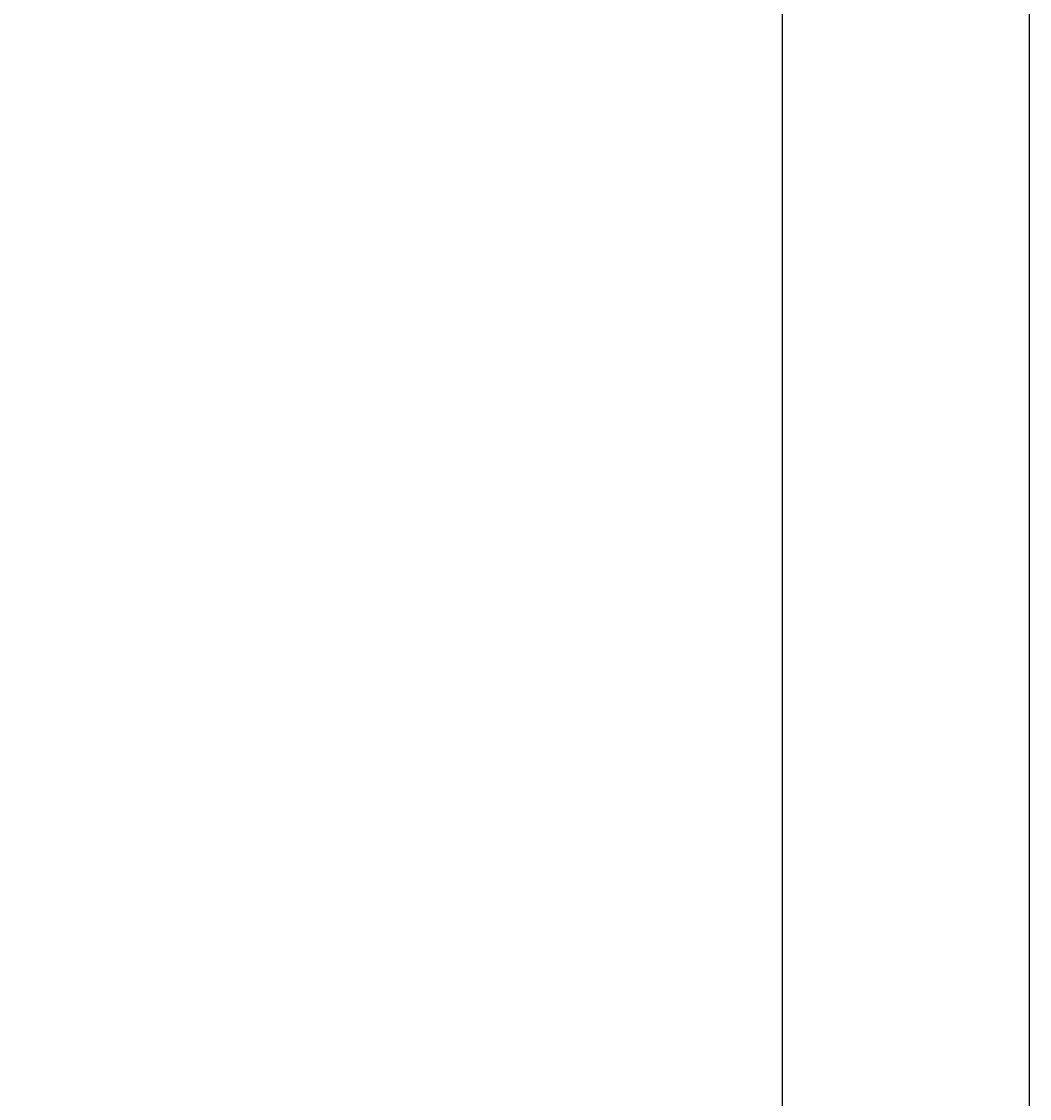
# Model space of a CAD drawing. Header units: millimetres. Extents: x -86317 to 111398, y -49249 to 226810.
# Tile 43 of 68: x 40427 to 44127, y 167018 to 170973. Entities that reach past the tile are written whole.
import ezdxf

# ---------------------------------------------------------------- set-up
doc = ezdxf.new("R2010")
doc.units = ezdxf.units.MM
doc.styles.get("Standard").update_dxf_attribs({"font": 'arial.ttf'})
doc.dimstyles.new('ISO-25', dxfattribs={"dimtxt": 2.5, "dimasz": 2.5, "dimexe": 1.25, "dimexo": 0.625, "dimtad": 1, "dimtxsty": 'Standard', "dimcen": 2.5, "dimadec": 0, "dimazin": 0, "dimtfac": 1, "dimtmove": 0, "dimatfit": 3, "dimfxl": 1, "dimarcsym": 0})

# ---------------------------------------------------------------- blocks, each defined once
blk = doc.blocks.new('*D13')
at = {"color": 0, "lineweight": -2, "transparency": 16777216}
for p, q in [((37940.7, 177777.9), (44127.4, 177777.9)), ((44126.2, 177775.4), (44126.2, 122780.4)), ((36921.2, 122777.9), (44127.4, 122777.9))]:
    blk.add_line(p, q, dxfattribs=at)
at = {"color": 0, "transparency": 16777216}
for points in [[(44125.8, 177775.4), (44126.6, 177775.4), (44126.2, 177777.9)], [(44125.8, 122780.4), (44126.6, 122780.4), (44126.2, 122777.9)]]:
    blk.add_solid(points, dxfattribs=at)
at = {"layer": 'Defpoints', "color": 0, "transparency": 16777216}
for p in [(37940.1, 177777.9), (36920.5, 122777.9), (44126.2, 122777.9)]:
    blk.add_point(p, dxfattribs=at)
at = {"color": 0, "transparency": 16777216, "insert": (44124.3, 150277.9), "char_height": 2.5, "attachment_point": 5, "rotation": 90}
blk.add_mtext('55000', dxfattribs=at)
blk = doc.blocks.new('*D15')
at = {"color": 0, "lineweight": -2, "transparency": 16777216}
for p, q in [((37190.7, 177477.9), (43221.1, 177477.9)), ((43219.8, 177475.4), (43219.8, 147780.4)), ((36946.7, 147777.9), (43221.1, 147777.9))]:
    blk.add_line(p, q, dxfattribs=at)
at = {"color": 0, "transparency": 16777216}
for points in [[(43219.4, 177475.4), (43220.2, 177475.4), (43219.8, 177477.9)], [(43219.4, 147780.4), (43220.2, 147780.4), (43219.8, 147777.9)]]:
    blk.add_solid(points, dxfattribs=at)
at = {"layer": 'Defpoints', "color": 0, "transparency": 16777216}
for p in [(37190.1, 177477.9), (36946, 147777.9), (43219.8, 147777.9)]:
    blk.add_point(p, dxfattribs=at)
at = {"color": 0, "transparency": 16777216, "insert": (43217.9, 162627.9), "char_height": 2.5, "attachment_point": 5, "rotation": 90}
blk.add_mtext('29700', dxfattribs=at)

msp = doc.modelspace()

# ---------------------------------------------------------------- dimensions: what is measured, and where the dimension line sits
at = {"color": 0}
for base, p1, p2, picture, middle in [((44126.19, 122777.942), (37940.093, 177777.942), (36920.54, 122777.942), '*D13', (44124.289, 150277.942)), ((43219.812, 147777.942), (37190.093, 177477.942), (36946.04, 147777.942), '*D15', (43217.911, 162627.942))]:
    dim = msp.add_linear_dim(base=base, p1=p1, p2=p2, angle=90, dimstyle='ISO-25', dxfattribs=at)
    dim.commit()
    dim.dimension.update_dxf_attribs({"geometry": picture, "text_midpoint": middle})

doc.saveas('drawing.dxf')
